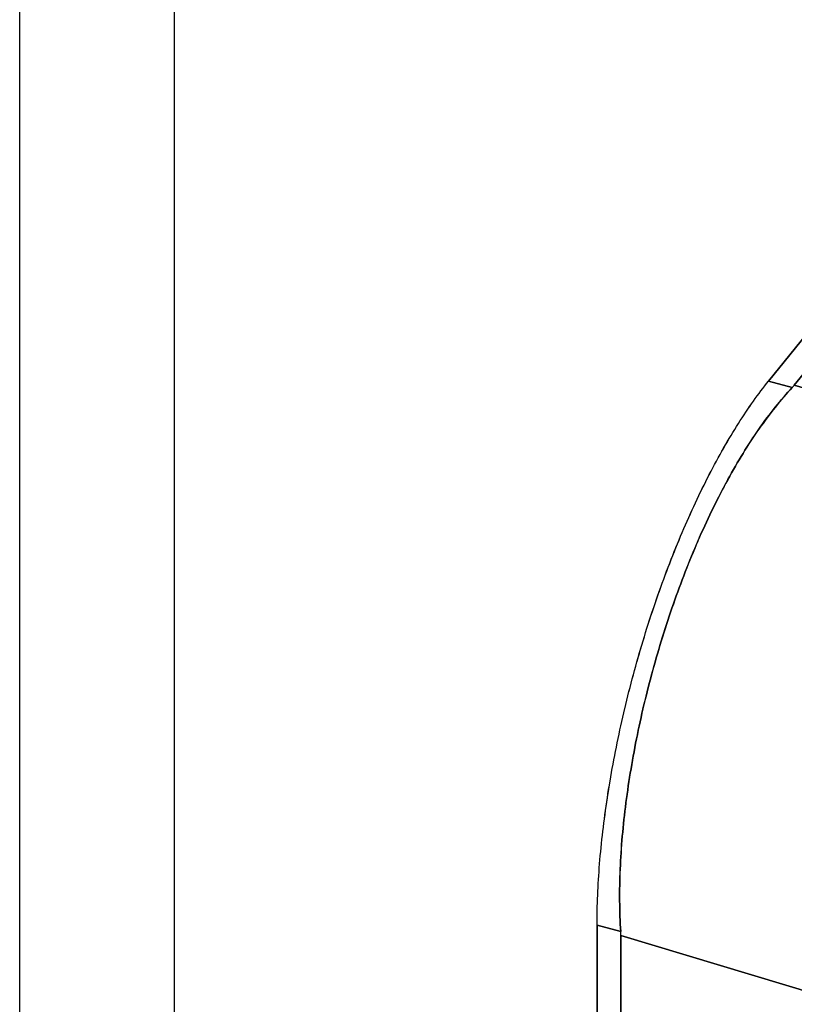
# Model space of a CAD drawing. Extents: x 807 to 1172, y 30 to 260.
# Tile 204 of 214: x 1133.08 to 1134.19, y 191.27 to 192.69. Entities that reach past the tile are written whole.
import ezdxf

# ---------------------------------------------------------------- set-up
doc = ezdxf.new("R2010")
doc.units = 0
doc.header["$LTSCALE"] = 4
doc.header["$MEASUREMENT"] = 0
doc.layers.get('0').update_dxf_attribs({"linetype": 'CONTINUOUS'})

msp = doc.modelspace()

# ---------------------------------------------------------------- linework, layer by layer
for p, q in [((1133.0786, 168.2149), (1133.0786, 211.8548)), ((1133.3009, 211.8373), (1133.3009, 168.3259)), ((1134.3607, 192.4219), (1134.1559, 192.1683)), ((1134.1559, 192.1683), (1134.3607, 192.4219)), ((1134.3922, 192.4092), (1134.193, 192.1626)), ((1134.193, 192.1626), (1134.3922, 192.4092)), ((1134.19, 192.1592), (1134.1559, 192.1683)), ((1134.1559, 192.1683), (1134.19, 192.1592)), ((1134.193, 192.1626), (1134.7469, 191.9956)), ((1134.7469, 191.9956), (1134.193, 192.1626)), ((1133.9092, 190.6446), (1133.9092, 191.3861)), ((1133.9092, 191.3861), (1133.9432, 191.3769)), ((1133.9092, 191.3861), (1133.9092, 190.6446)), ((1133.9432, 191.3769), (1133.9092, 191.3861)), ((1133.9434, 191.3714), (1133.9434, 190.6363)), ((1133.9434, 190.6363), (1133.9434, 191.3714)), ((1133.9434, 191.3714), (1134.4973, 191.2044)), ((1134.4973, 191.2044), (1133.9434, 191.3714)), ((1133.9496, 191.3696), (1133.9496, 191.3696)), ((1133.9768, 191.3614), (1133.9768, 191.3614)), ((1133.9919, 191.3568), (1133.9919, 191.3568)), ((1134.1438, 191.311), (1134.1438, 191.311))]:
    msp.add_line(p, q)
for centre, major_axis, ratio, start_param, end_param in [((1134.0941, 192.1892), (0.1091, 0), 0.577353, 5.785595, 5.846677), ((1134.0941, 192.1892), (0.1091, 0), 0.57735, 5.785589, 5.846672), ((1133.8445, 191.398), (-0.0849, 0.0686), 0.739997, 3.68048, 3.741562), ((1133.8445, 191.398), (-0.0849, 0.0686), 0.74, 3.680472, 3.741548), ((1134.2583, 191.267), (0.0996, 0.37), 0.345066, 1.536651, 1.536652)]:
    msp.add_ellipse(centre, major_axis=major_axis, ratio=ratio, start_param=start_param, end_param=end_param)
for points, knots in [([(1133.9092, 191.3861), (1133.9092, 191.4144), (1133.9104, 191.4438), (1133.9129, 191.4744), (1133.9154, 191.5049), (1133.9191, 191.5368), (1133.924, 191.5691), (1133.9289, 191.6013), (1133.935, 191.634), (1133.9421, 191.6668), (1133.9492, 191.6995), (1133.9574, 191.7323), (1133.9666, 191.7647), (1133.9757, 191.7971), (1133.9858, 191.8291), (1133.9967, 191.8603), (1134.0076, 191.8914), (1134.0194, 191.9218), (1134.0317, 191.9509), (1134.0441, 191.98), (1134.0571, 192.0078), (1134.0707, 192.0341), (1134.0843, 192.0603), (1134.0984, 192.085), (1134.1126, 192.1075), (1134.1269, 192.1299), (1134.1413, 192.1501), (1134.1559, 192.1683)], [0, 0, 0, 0, 0.111111, 0.111111, 0.111111, 0.222222, 0.222222, 0.222222, 0.333333, 0.333333, 0.333333, 0.444444, 0.444444, 0.444444, 0.555556, 0.555556, 0.555556, 0.666667, 0.666667, 0.666667, 0.777778, 0.777778, 0.777778, 0.888889, 0.888889, 0.888889, 1, 1, 1, 1]), ([(1133.9092, 191.3861), (1133.9092, 191.4141), (1133.9104, 191.4437), (1133.9129, 191.4745), (1133.9154, 191.5052), (1133.9192, 191.537), (1133.9241, 191.5695), (1133.929, 191.6014), (1133.935, 191.634), (1133.9421, 191.6668), (1133.9492, 191.6994), (1133.9574, 191.7321), (1133.9665, 191.7644), (1133.9757, 191.797), (1133.9859, 191.8292), (1133.9968, 191.8606), (1134.0077, 191.8917), (1134.0194, 191.922), (1134.0318, 191.9509), (1134.0441, 191.98), (1134.0571, 192.0078), (1134.0706, 192.0338), (1134.0842, 192.0602), (1134.0983, 192.0849), (1134.1126, 192.1074), (1134.1269, 192.1299), (1134.1414, 192.1504), (1134.1559, 192.1683)], [0, 0, 0, 0, 0.112245, 0.112245, 0.112245, 0.224358, 0.224358, 0.224358, 0.334749, 0.334749, 0.334749, 0.444677, 0.444677, 0.444677, 0.555299, 0.555299, 0.555299, 0.665224, 0.665224, 0.665224, 0.77562, 0.77562, 0.77562, 0.887742, 0.887742, 0.887742, 1, 1, 1, 1]), ([(1133.9432, 191.3769), (1133.9414, 191.4057), (1133.9412, 191.4359), (1133.9425, 191.4669), (1133.9438, 191.4979), (1133.9466, 191.5298), (1133.9508, 191.5621), (1133.955, 191.5945), (1133.9605, 191.6272), (1133.9672, 191.66), (1133.9739, 191.6929), (1133.9819, 191.7257), (1133.9909, 191.7582), (1133.9999, 191.7906), (1134.01, 191.8227), (1134.0211, 191.8538), (1134.0321, 191.885), (1134.0441, 191.9152), (1134.0568, 191.9442), (1134.0696, 191.9732), (1134.0832, 192.0008), (1134.0974, 192.0268), (1134.1116, 192.0528), (1134.1265, 192.0771), (1134.1419, 192.0993), (1134.1574, 192.1214), (1134.1735, 192.1415), (1134.19, 192.1592)], [0, 0, 0, 0, 0.111111, 0.111111, 0.111111, 0.222222, 0.222222, 0.222222, 0.333333, 0.333333, 0.333333, 0.444444, 0.444444, 0.444444, 0.555556, 0.555556, 0.555556, 0.666667, 0.666667, 0.666667, 0.777778, 0.777778, 0.777778, 0.888889, 0.888889, 0.888889, 1, 1, 1, 1]), ([(1134.19, 192.1592), (1134.1736, 192.1416), (1134.1576, 192.1216), (1134.1421, 192.0994), (1134.1265, 192.0772), (1134.1116, 192.0528), (1134.0973, 192.0267), (1134.0973, 192.0267), (1134.0973, 192.0266), (1134.0973, 192.0266), (1134.0831, 192.0007), (1134.0696, 191.973), (1134.0568, 191.9442), (1134.0568, 191.9441), (1134.0568, 191.944), (1134.0567, 191.944), (1134.044, 191.9151), (1134.0321, 191.885), (1134.0211, 191.854), (1134.0211, 191.8539), (1134.0211, 191.8538), (1134.021, 191.8537), (1134.01, 191.8226), (1133.9999, 191.7906), (1133.9909, 191.7583), (1133.9909, 191.7581), (1133.9909, 191.758), (1133.9908, 191.7579), (1133.9819, 191.7256), (1133.9739, 191.6929), (1133.9672, 191.6602), (1133.9672, 191.6601), (1133.9672, 191.6601), (1133.9672, 191.66), (1133.9605, 191.6273), (1133.955, 191.5946), (1133.9508, 191.5623), (1133.9508, 191.5622), (1133.9508, 191.5622), (1133.9508, 191.5621), (1133.9466, 191.5297), (1133.9437, 191.4978), (1133.9425, 191.4668), (1133.9424, 191.4667), (1133.9424, 191.4666), (1133.9424, 191.4665), (1133.9412, 191.4356), (1133.9414, 191.4055), (1133.9432, 191.3769)], [0, 0, 0, 0, 0.110836, 0.110836, 0.110836, 0.222222, 0.222222, 0.222222, 0.222377, 0.222377, 0.222377, 0.333093, 0.333093, 0.333093, 0.333333, 0.333333, 0.333333, 0.444037, 0.444037, 0.444037, 0.444444, 0.444444, 0.444444, 0.555556, 0.555556, 0.555556, 0.555957, 0.555957, 0.555957, 0.666667, 0.666667, 0.666667, 0.6669, 0.6669, 0.6669, 0.777608, 0.777608, 0.777608, 0.777778, 0.777778, 0.777778, 0.888889, 0.888889, 0.888889, 0.889157, 0.889157, 0.889157, 1, 1, 1, 1])]:
    msp.add_open_spline(points, degree=3, knots=knots)

doc.saveas('drawing.dxf')
